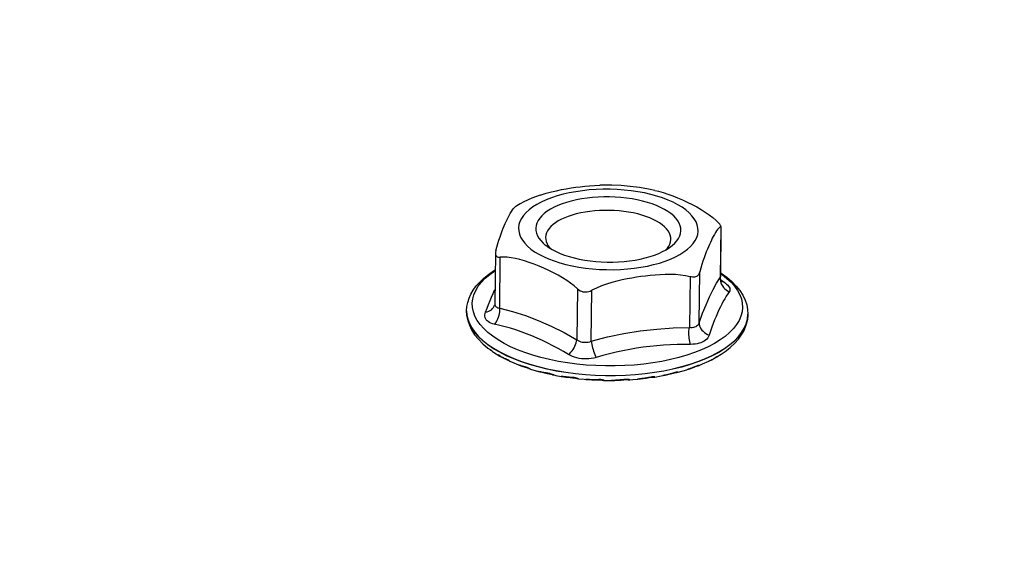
# Model space of a CAD drawing. Header units: inches. Extents: x 0 to 22, y 0 to 17.
# Tile 8 of 46: x 4.2 to 6.2, y 7.8 to 8.8. Entities that reach past the tile are written whole.
import ezdxf

# ---------------------------------------------------------------- set-up
doc = ezdxf.new("R2010")
doc.units = ezdxf.units.IN
doc.header["$LTSCALE"] = 1.21
doc.header["$MEASUREMENT"] = 0
doc.layers.get('0').update_dxf_attribs({"linetype": 'CONTINUOUS'})
doc.styles.get("Standard").update_dxf_attribs({"font": 'arial.ttf'})
doc.dimstyles.new('DIMSTYLE_1', dxfattribs={"dimtxt": 0.17, "dimasz": 0.2, "dimexe": 0.09, "dimexo": 0.07, "dimgap": 0.0425, "dimtad": 0, "dimtih": 1, "dimtoh": 1, "dimzin": 4, "dimdsep": 46, "dimtxsty": 'Standard', "dimblk": '_FILLED', "dimblk1": '_FILLED', "dimblk2": '_FILLED', "dimcen": 0.09, "dimadec": 3, "dimazin": 1, "dimtfac": 1, "dimtdec": 3, "dimtofl": 0, "dimtmove": 0, "dimatfit": 3, "dimldrblk": '_FILLED', "dimfxl": 0, "dimtolj": 1, "dimtzin": 4, "dimarcsym": 0})

# ---------------------------------------------------------------- blocks, each defined once
blk = doc.blocks.new('_FILLED')
at = {"color": 0, "linetype": 'ByBlock'}
blk.add_solid([(0, 0), (-1, 0.2), (-1, -0.2)], dxfattribs=at)
blk = doc.blocks.new('*D1')
at = {"color": 2, "linetype": 'Continuous'}
for p, q in [((20.9102, 11.4958), (20.8549, 11.6315)), ((21.0642, 11.1185), (20.9102, 11.4958)), ((20.9229, 11.4648), (11.4904, 7.6153)), ((1.2938, 3.4541), (10.7263, 7.3035)), ((1.2812, 3.4851), (1.2258, 3.6207)), ((1.4352, 3.1077), (1.2812, 3.4851))]:
    blk.add_line(p, q, dxfattribs=at)
at = {"color": 2, "linetype": 'Continuous', "xscale": 0.2, "yscale": 0.2, "zscale": 0.2}
for p, rotation in [((20.9229, 11.4648), 22.2006454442), ((1.2938, 3.4541), 202.2006454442)]:
    blk.add_blockref('_FILLED', p, dxfattribs=dict(at, rotation=rotation))
at = {"color": 2, "linetype": 'Continuous', "insert": (11.1084, 7.5444), "char_height": 0.17, "width": 0.594052, "attachment_point": 2, "line_spacing_factor": 0.9}
blk.add_mtext('37.00', dxfattribs=at)
blk = doc.blocks.new('*D2')
at = {"color": 2, "linetype": 'Continuous'}
for p, q in [((20.9184, 9.8257), (20.863, 9.9613)), ((21.0618, 9.4741), (20.9184, 9.8257)), ((20.9311, 9.7946), (11.4986, 5.9452)), ((1.302, 1.7839), (10.7345, 5.6333)), ((1.2893, 1.8149), (1.234, 1.9505)), ((1.4328, 1.4634), (1.2893, 1.8149))]:
    blk.add_line(p, q, dxfattribs=at)
at = {"color": 2, "linetype": 'Continuous', "xscale": 0.2, "yscale": 0.2, "zscale": 0.2}
for p, rotation in [((20.9311, 9.7946), 22.2006454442), ((1.302, 1.7839), 202.2006454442)]:
    blk.add_blockref('_FILLED', p, dxfattribs=dict(at, rotation=rotation))
at = {"color": 2, "linetype": 'Continuous', "insert": (11.1165, 5.8743), "char_height": 0.17, "width": 0.594052, "attachment_point": 2, "line_spacing_factor": 0.9}
blk.add_mtext('37.00', dxfattribs=at)

msp = doc.modelspace()

# ---------------------------------------------------------------- linework, layer by layer
at = {"color": 7, "linetype": 'Continuous'}
for p, q in [((5.643, 8.4113), (5.6417, 8.3096)), ((5.6436, 8.4121), (5.6423, 8.3109)), ((5.6436, 8.4121), (5.6436, 8.4122)), ((5.1925, 8.3586), (5.1912, 8.2574)), ((5.201, 8.2487), (5.2023, 8.3504)), ((5.5817, 8.3114), (5.5804, 8.2097)), ((5.5998, 8.2192), (5.6011, 8.321)), ((5.6423, 8.3109), (5.6423, 8.3109)), ((5.6431, 8.305), (5.6462, 8.3032)), ((5.3568, 8.2872), (5.3555, 8.1855)), ((5.384, 8.1826), (5.3853, 8.2843)), ((5.1907, 8.2542), (5.1907, 8.2542)), ((5.1912, 8.2574), (5.1912, 8.2574)), ((5.135, 8.2435), (5.135, 8.2428)), ((5.6964, 8.2264), (5.6974, 8.2354)), ((5.6974, 8.2364), (5.6974, 8.2357)), ((5.6974, 8.2354), (5.6974, 8.2364)), ((5.6974, 8.2357), (5.6974, 8.2347)), ((5.1788, 8.1676), (5.1788, 8.1676)), ((5.1811, 8.166), (5.1802, 8.1666)), ((5.1804, 8.1665), (5.1818, 8.1655)), ((5.1824, 8.1651), (5.1811, 8.166)), ((5.1818, 8.1655), (5.1825, 8.1649)), ((5.182, 8.1654), (5.1825, 8.165)), ((5.1825, 8.1649), (5.1829, 8.1647)), ((5.1829, 8.1647), (5.1833, 8.1644)), ((5.1833, 8.1644), (5.1838, 8.164)), ((5.186, 8.1624), (5.1851, 8.1631)), ((5.1865, 8.1621), (5.1865, 8.1621)), ((5.6123, 8.1477), (5.6262, 8.1541)), ((5.6596, 8.1677), (5.6596, 8.1677)), ((5.6617, 8.1694), (5.6604, 8.1684)), ((5.6616, 8.1694), (5.6629, 8.1705)), ((5.6617, 8.1694), (5.6616, 8.1694)), ((5.6626, 8.1703), (5.6629, 8.1705)), ((5.2052, 8.1506), (5.2051, 8.1507)), ((5.2141, 8.1463), (5.2153, 8.1457)), ((5.2149, 8.1462), (5.2143, 8.1464)), ((5.2153, 8.1457), (5.2153, 8.1457)), ((5.2216, 8.1424), (5.2216, 8.1424)), ((5.2389, 8.1351), (5.2388, 8.1351)), ((5.2389, 8.1351), (5.2398, 8.1348)), ((5.5957, 8.1329), (5.5957, 8.1329)), ((5.6196, 8.1427), (5.6208, 8.1433)), ((5.6202, 8.143), (5.6214, 8.1436)), ((5.6214, 8.1436), (5.6233, 8.1446)), ((5.631, 8.1488), (5.6329, 8.1499)), ((5.6354, 8.1511), (5.6354, 8.1511)), ((5.2546, 8.1302), (5.2539, 8.1304)), ((5.255, 8.1298), (5.2551, 8.1298)), ((5.2629, 8.1267), (5.2624, 8.1269)), ((5.2629, 8.1267), (5.2788, 8.1221)), ((5.2629, 8.1267), (5.2629, 8.1267)), ((5.2795, 8.1219), (5.2788, 8.1221)), ((5.2962, 8.1182), (5.3004, 8.1174)), ((5.3002, 8.1179), (5.2994, 8.118)), ((5.3004, 8.1174), (5.3004, 8.1174)), ((5.309, 8.115), (5.3089, 8.115)), ((5.5284, 8.1138), (5.5274, 8.1136)), ((5.5295, 8.1235), (5.5476, 8.1273)), ((5.5557, 8.1203), (5.5559, 8.1203)), ((5.5581, 8.1205), (5.5754, 8.1255)), ((5.5767, 8.1259), (5.5754, 8.1255)), ((5.5755, 8.1255), (5.5761, 8.1257)), ((5.3249, 8.112), (5.3242, 8.1121)), ((5.3465, 8.1094), (5.3498, 8.1091)), ((5.3499, 8.1096), (5.3491, 8.1097)), ((5.3498, 8.1091), (5.3504, 8.1091)), ((5.3504, 8.1091), (5.3514, 8.109)), ((5.3586, 8.1074), (5.3582, 8.1074)), ((5.3586, 8.1074), (5.3586, 8.1074)), ((5.3742, 8.1059), (5.3734, 8.106)), ((5.3751, 8.1059), (5.3742, 8.1059)), ((5.3968, 8.1052), (5.4016, 8.1052)), ((5.4021, 8.1057), (5.4012, 8.1057)), ((5.4101, 8.1041), (5.4248, 8.104)), ((5.4101, 8.1041), (5.4101, 8.1041)), ((5.4259, 8.104), (5.4248, 8.104)), ((5.4539, 8.1056), (5.4548, 8.1057)), ((5.4548, 8.1057), (5.4558, 8.1057)), ((5.4772, 8.1066), (5.4767, 8.1065)), ((5.5115, 8.1108), (5.5115, 8.1108))]:
    msp.add_line(p, q, dxfattribs=at)
for points in [[(5.2817, 8.4744), (5.2838, 8.4751), (5.2941, 8.4782), (5.3044, 8.481), (5.3146, 8.4834), (5.3246, 8.4855), (5.3343, 8.4873), (5.3437, 8.4888), (5.353, 8.4902), (5.3621, 8.4914), (5.3713, 8.4924), (5.3808, 8.4933), (5.3905, 8.4939), (5.401, 8.4944)], [(5.5111, 8.4841), (5.4986, 8.4867), (5.4805, 8.4897), (5.4622, 8.492), (5.4438, 8.4936), (5.4254, 8.4944), (5.407, 8.4945), (5.401, 8.4944)], [(5.2817, 8.4744), (5.2651, 8.4682), (5.249, 8.4609)], [(5.5524, 8.351), (5.5614, 8.3558), (5.5694, 8.3609), (5.5766, 8.3662), (5.5828, 8.3719), (5.5879, 8.3777), (5.592, 8.3837), (5.5951, 8.3898), (5.597, 8.3961), (5.5979, 8.4024), (5.5976, 8.4087), (5.5962, 8.415), (5.5938, 8.4212), (5.5902, 8.4274), (5.5856, 8.4334), (5.58, 8.4392), (5.5733, 8.4449), (5.5658, 8.4503), (5.5573, 8.4554), (5.5479, 8.4602), (5.5377, 8.4647), (5.5269, 8.4688), (5.5153, 8.4726), (5.5031, 8.4759), (5.4905, 8.4788), (5.4773, 8.4812), (5.4638, 8.4832), (5.4501, 8.4847), (5.4361, 8.4857), (5.422, 8.4862), (5.4079, 8.4863), (5.3939, 8.4858), (5.38, 8.4848), (5.3664, 8.4834), (5.353, 8.4814), (5.3401, 8.479), (5.3277, 8.4762), (5.3158, 8.4729), (5.3045, 8.4692), (5.294, 8.4652), (5.2842, 8.4607)], [(5.5436, 8.3717), (5.5463, 8.3738), (5.5513, 8.3784), (5.5555, 8.3831), (5.5588, 8.388), (5.5613, 8.3929), (5.5628, 8.398), (5.5635, 8.4031), (5.5633, 8.4082), (5.5622, 8.4133), (5.5602, 8.4184), (5.5573, 8.4233), (5.5535, 8.4282), (5.549, 8.4329), (5.5436, 8.4375), (5.5374, 8.4419), (5.5305, 8.446), (5.5229, 8.4499), (5.5147, 8.4535), (5.5058, 8.4569), (5.4965, 8.4599), (5.4866, 8.4626), (5.4763, 8.4649), (5.4657, 8.4669), (5.4547, 8.4685), (5.4436, 8.4697), (5.4323, 8.4705), (5.4209, 8.4709), (5.4095, 8.4709), (5.3982, 8.4705), (5.3869, 8.4697), (5.3758, 8.4685), (5.3649, 8.4669), (5.3544, 8.4649), (5.3443, 8.4626), (5.3348, 8.4599), (5.3258, 8.4569), (5.3175, 8.4537), (5.3098, 8.4502)], [(5.5111, 8.4841), (5.5186, 8.4823), (5.5278, 8.4797), (5.5373, 8.4766), (5.547, 8.4731), (5.5568, 8.4692), (5.5666, 8.465), (5.5763, 8.4606), (5.5858, 8.4559), (5.595, 8.4511), (5.6038, 8.446), (5.6122, 8.4406), (5.62, 8.4351), (5.6272, 8.4295), (5.6339, 8.4238)], [(5.1931, 8.3629), (5.1951, 8.3704), (5.1972, 8.3776), (5.1995, 8.3846), (5.2017, 8.3912), (5.204, 8.3973), (5.2062, 8.403), (5.2083, 8.4082), (5.2103, 8.413), (5.2122, 8.4175), (5.2142, 8.4217), (5.2161, 8.4259), (5.2181, 8.4299), (5.2202, 8.434), (5.2223, 8.4379), (5.2245, 8.4416), (5.2267, 8.445), (5.2289, 8.448), (5.231, 8.4504), (5.2331, 8.4522), (5.2337, 8.4526)], [(5.249, 8.4609), (5.2419, 8.4573), (5.235, 8.4534), (5.2337, 8.4526)], [(5.2842, 8.4607), (5.2752, 8.4559), (5.2672, 8.4508), (5.26, 8.4454), (5.2539, 8.4398), (5.2487, 8.434), (5.2446, 8.428), (5.2416, 8.4219), (5.2396, 8.4156), (5.2388, 8.4093), (5.239, 8.403), (5.2404, 8.3967), (5.2429, 8.3905), (5.2464, 8.3843), (5.251, 8.3783), (5.2566, 8.3725), (5.2633, 8.3668), (5.2709, 8.3614), (5.2794, 8.3563), (5.2887, 8.3515), (5.2989, 8.347), (5.3098, 8.3429), (5.3213, 8.3391), (5.3335, 8.3358), (5.3462, 8.3329), (5.3593, 8.3305), (5.3728, 8.3285), (5.3865, 8.327), (5.4005, 8.326), (5.4146, 8.3255), (5.4287, 8.3254), (5.4427, 8.3259), (5.4566, 8.3269), (5.4702, 8.3283), (5.4836, 8.3302), (5.4965, 8.3326), (5.5089, 8.3355), (5.5208, 8.3388), (5.5321, 8.3424), (5.5426, 8.3465), (5.5524, 8.351)], [(5.3098, 8.4502), (5.3026, 8.4463), (5.2961, 8.4422), (5.2903, 8.4379), (5.2853, 8.4333), (5.2811, 8.4286), (5.2778, 8.4237), (5.2753, 8.4188), (5.2738, 8.4137), (5.2731, 8.4086), (5.2733, 8.4035), (5.2744, 8.3984), (5.2765, 8.3933), (5.2793, 8.3883), (5.2831, 8.3835), (5.2877, 8.3787), (5.2922, 8.3748)], [(5.5433, 8.3864), (5.5431, 8.39), (5.5421, 8.3944), (5.5404, 8.3988), (5.5379, 8.403), (5.5347, 8.4072), (5.5307, 8.4113), (5.5261, 8.4153), (5.5208, 8.419), (5.5148, 8.4226), (5.5083, 8.426), (5.5012, 8.4291), (5.4936, 8.432), (5.4855, 8.4346), (5.477, 8.4369), (5.4681, 8.4389), (5.4589, 8.4406), (5.4495, 8.442), (5.4399, 8.443), (5.4301, 8.4437), (5.4203, 8.444), (5.4105, 8.444), (5.4007, 8.4437), (5.391, 8.443), (5.3814, 8.442), (5.372, 8.4406), (5.363, 8.4389), (5.3543, 8.4369), (5.3461, 8.4346), (5.3383, 8.432), (5.3312, 8.4292), (5.3246, 8.4262)], [(5.3246, 8.4262), (5.3183, 8.4229), (5.3127, 8.4193), (5.3077, 8.4156), (5.3034, 8.4116), (5.2998, 8.4076), (5.2969, 8.4034), (5.2948, 8.3991), (5.2934, 8.3947), (5.2929, 8.3903), (5.2928, 8.3896)], [(5.643, 8.4113), (5.6411, 8.4103), (5.6391, 8.4086), (5.6369, 8.4061), (5.6347, 8.4031), (5.6325, 8.3996), (5.6303, 8.3959), (5.6282, 8.3921), (5.6262, 8.3882), (5.6243, 8.3842), (5.6223, 8.3801), (5.6204, 8.3758), (5.6184, 8.3712), (5.6163, 8.3663), (5.6141, 8.361), (5.6119, 8.3553), (5.6097, 8.3492), (5.6075, 8.3427), (5.6053, 8.3358), (5.6032, 8.3286), (5.6011, 8.321)], [(5.6436, 8.4122), (5.6434, 8.4129), (5.6429, 8.4139), (5.6421, 8.415), (5.6411, 8.4163), (5.6398, 8.4179), (5.6382, 8.4196), (5.6362, 8.4216), (5.6339, 8.4238)], [(5.643, 8.4113), (5.6435, 8.4116), (5.6436, 8.4121)], [(5.2928, 8.3896), (5.2931, 8.3859), (5.294, 8.3815), (5.2958, 8.3772), (5.2982, 8.3729), (5.3015, 8.3687), (5.302, 8.3681)], [(5.2922, 8.3748), (5.2931, 8.3742), (5.2992, 8.3698), (5.3061, 8.3657), (5.3137, 8.3618), (5.3219, 8.3581), (5.3308, 8.3548), (5.3402, 8.3518), (5.35, 8.3491), (5.3603, 8.3468), (5.371, 8.3448), (5.3819, 8.3432), (5.393, 8.342), (5.4043, 8.3412), (5.4157, 8.3408), (5.4271, 8.3408), (5.4385, 8.3412), (5.4497, 8.342), (5.4609, 8.3432), (5.4717, 8.3448), (5.4822, 8.3468), (5.4923, 8.3491), (5.5018, 8.3518), (5.5108, 8.3547), (5.5191, 8.358), (5.5268, 8.3615)], [(5.5268, 8.3615), (5.534, 8.3654), (5.5406, 8.3695), (5.5436, 8.3717)], [(5.5335, 8.3651), (5.5364, 8.3683), (5.5393, 8.3725), (5.5414, 8.3768), (5.5427, 8.3812), (5.5433, 8.3856), (5.5433, 8.3864)], [(5.1931, 8.3629), (5.1926, 8.3604), (5.1925, 8.3585)], [(5.1925, 8.3585), (5.1925, 8.3581), (5.1927, 8.3561), (5.1932, 8.3545), (5.194, 8.3531), (5.195, 8.352), (5.1963, 8.3512), (5.1979, 8.3506), (5.1999, 8.3504), (5.2023, 8.3504)], [(5.3568, 8.2872), (5.3501, 8.293), (5.3429, 8.2986), (5.3351, 8.3041), (5.3267, 8.3094), (5.3179, 8.3145), (5.3087, 8.3194), (5.2992, 8.324), (5.2895, 8.3285), (5.2797, 8.3326), (5.2699, 8.3365), (5.2602, 8.34), (5.2507, 8.3431), (5.2415, 8.3458), (5.2326, 8.3479), (5.2242, 8.3494), (5.2163, 8.3504), (5.209, 8.3507), (5.2023, 8.3504)], [(5.135, 8.2435), (5.1356, 8.2518), (5.1372, 8.2601), (5.1398, 8.2683), (5.1434, 8.2766), (5.1482, 8.2848), (5.1541, 8.2929), (5.1612, 8.3008), (5.1693, 8.3085), (5.1784, 8.3159), (5.1885, 8.3229), (5.1921, 8.3251)], [(5.6182, 8.1714), (5.6049, 8.1653), (5.5906, 8.1596), (5.5754, 8.1545), (5.5594, 8.1498), (5.5427, 8.1457), (5.5253, 8.1421), (5.5074, 8.1391), (5.489, 8.1366), (5.4702, 8.1348), (5.4512, 8.1336), (5.432, 8.133), (5.4127, 8.133), (5.3934, 8.1336), (5.3743, 8.1348), (5.3553, 8.1367), (5.3367, 8.1391), (5.3185, 8.1421), (5.3008, 8.1457), (5.2836, 8.1499), (5.2672, 8.1545), (5.2515, 8.1597), (5.2366, 8.1654), (5.2227, 8.1715), (5.2097, 8.178), (5.1978, 8.185), (5.1871, 8.1922), (5.1774, 8.1998), (5.169, 8.2077), (5.1619, 8.2158), (5.1561, 8.2241), (5.1515, 8.2325), (5.1484, 8.2411), (5.1466, 8.2497), (5.1461, 8.2584), (5.1471, 8.267), (5.1494, 8.2755), (5.1531, 8.284), (5.1581, 8.2923), (5.1645, 8.3004), (5.1721, 8.3082), (5.181, 8.3158), (5.191, 8.3231), (5.192, 8.3237)], [(5.5817, 8.3114), (5.5724, 8.3134), (5.5627, 8.3148), (5.5526, 8.3156), (5.5423, 8.3159), (5.532, 8.3159), (5.5219, 8.3154), (5.5119, 8.3148), (5.5022, 8.3139), (5.4927, 8.3128), (5.4835, 8.3116), (5.4744, 8.3103), (5.4652, 8.3088), (5.4557, 8.307), (5.4459, 8.305), (5.4356, 8.3026), (5.4252, 8.2998), (5.4147, 8.2966), (5.4044, 8.2929), (5.3946, 8.2888), (5.3853, 8.2843)], [(5.5943, 8.3119), (5.5926, 8.3113), (5.5908, 8.3108), (5.5888, 8.3106), (5.5866, 8.3106), (5.5842, 8.3109), (5.5817, 8.3114)], [(5.6011, 8.321), (5.6004, 8.3189), (5.5996, 8.317), (5.5985, 8.3154), (5.5972, 8.314), (5.5958, 8.3128), (5.5943, 8.3119)], [(5.5998, 8.2192), (5.6069, 8.2382), (5.6139, 8.2555), (5.6209, 8.2714), (5.6278, 8.2856), (5.6348, 8.2984), (5.6417, 8.3096)], [(5.6417, 8.3096), (5.6422, 8.3102), (5.6423, 8.3109)], [(5.6417, 8.3096), (5.6418, 8.3061), (5.6423, 8.3026)], [(5.6426, 8.3071), (5.6424, 8.3095), (5.6423, 8.3109)], [(5.6424, 8.3194), (5.644, 8.3184), (5.6553, 8.3103), (5.6654, 8.3017), (5.6742, 8.2927), (5.6815, 8.2836), (5.6874, 8.2742), (5.692, 8.2648), (5.6951, 8.2553), (5.6969, 8.2458), (5.6974, 8.2364)], [(5.6424, 8.3179), (5.6457, 8.3157), (5.6553, 8.3081), (5.6637, 8.3003), (5.6709, 8.2922), (5.6767, 8.2839), (5.6812, 8.2754), (5.6844, 8.2669), (5.6862, 8.2582), (5.6866, 8.2496), (5.6857, 8.241)], [(5.6423, 8.3026), (5.6433, 8.2993), (5.6446, 8.2961), (5.6463, 8.293), (5.6485, 8.2901), (5.651, 8.2874), (5.6538, 8.285), (5.6569, 8.283), (5.6602, 8.2813)], [(5.6437, 8.3034), (5.6431, 8.3051), (5.6426, 8.3071)], [(5.6451, 8.3008), (5.6451, 8.3007), (5.645, 8.3009), (5.6447, 8.3014), (5.6442, 8.3022), (5.6437, 8.3034)], [(5.6462, 8.3032), (5.6494, 8.301), (5.6523, 8.2988), (5.6548, 8.2966), (5.657, 8.2945), (5.6587, 8.2923), (5.6601, 8.2903), (5.661, 8.2883), (5.6614, 8.2864), (5.6615, 8.2846), (5.6611, 8.2829), (5.6602, 8.2813)], [(5.1727, 8.2404), (5.1758, 8.2484), (5.1789, 8.2561), (5.1819, 8.2636), (5.1849, 8.2708), (5.1879, 8.2777), (5.1908, 8.2844), (5.1916, 8.286)], [(5.3568, 8.2872), (5.3593, 8.2852), (5.362, 8.2835), (5.3647, 8.2823), (5.3674, 8.2815), (5.3702, 8.281), (5.3731, 8.2809), (5.376, 8.2811), (5.379, 8.2818), (5.3821, 8.2828), (5.3853, 8.2843)], [(5.6602, 8.2813), (5.6572, 8.2769), (5.6542, 8.2723), (5.6512, 8.2674), (5.6482, 8.2623), (5.6452, 8.2568), (5.6423, 8.2511), (5.6394, 8.245), (5.6365, 8.2386), (5.6337, 8.232), (5.6309, 8.225), (5.6281, 8.2178), (5.6254, 8.2102), (5.6226, 8.2025), (5.6199, 8.1945)], [(5.1727, 8.2404), (5.176, 8.2412), (5.1791, 8.2424), (5.1819, 8.2438), (5.1844, 8.2455), (5.1866, 8.2476), (5.1885, 8.2499), (5.19, 8.2525), (5.1907, 8.2542)], [(5.1912, 8.2574), (5.1912, 8.257), (5.1911, 8.256), (5.191, 8.2553), (5.1908, 8.2547), (5.1907, 8.2542)], [(5.1912, 8.2574), (5.1912, 8.2572), (5.1914, 8.2554), (5.1919, 8.2538), (5.1927, 8.2524), (5.1938, 8.2512), (5.1952, 8.2502), (5.1969, 8.2495), (5.1988, 8.249), (5.201, 8.2487)], [(5.135, 8.2435), (5.1354, 8.2355), (5.1373, 8.2266), (5.1406, 8.2177), (5.1453, 8.2089), (5.1514, 8.2002), (5.1588, 8.1918), (5.1676, 8.1836), (5.1776, 8.1757), (5.1888, 8.1682), (5.2012, 8.161), (5.2147, 8.1542), (5.2292, 8.1478), (5.2446, 8.1419), (5.261, 8.1365), (5.2781, 8.1316), (5.2959, 8.1273), (5.3143, 8.1236), (5.3333, 8.1204), (5.3527, 8.1179), (5.3724, 8.116), (5.3923, 8.1147), (5.4124, 8.1141), (5.4325, 8.114), (5.4524, 8.1147), (5.4722, 8.116), (5.4918, 8.1179), (5.5109, 8.1204), (5.5295, 8.1235)], [(5.135, 8.2428), (5.1355, 8.2334), (5.1373, 8.2239), (5.1405, 8.2144), (5.145, 8.2049), (5.151, 8.1955), (5.1584, 8.1863), (5.1673, 8.1773), (5.1774, 8.1687), (5.1788, 8.1676)], [(5.5476, 8.1265), (5.5295, 8.1228), (5.5109, 8.1197), (5.4918, 8.1171), (5.4722, 8.1152), (5.4524, 8.1139), (5.4324, 8.1133), (5.4124, 8.1133), (5.3923, 8.114), (5.3724, 8.1152), (5.3527, 8.1172), (5.3333, 8.1197), (5.3143, 8.1228), (5.2959, 8.1266), (5.2781, 8.1309), (5.2609, 8.1358), (5.2446, 8.1412), (5.2292, 8.1471), (5.2146, 8.1534), (5.2012, 8.1602), (5.1888, 8.1674), (5.1776, 8.175), (5.1676, 8.1829), (5.1588, 8.1911), (5.1514, 8.1995), (5.1453, 8.2081), (5.1406, 8.2169), (5.1373, 8.2258), (5.1354, 8.2348), (5.135, 8.2428)], [(5.1903, 8.2164), (5.1867, 8.2174), (5.1835, 8.2185), (5.1806, 8.2199), (5.1781, 8.2216), (5.1759, 8.2234), (5.1742, 8.2254), (5.1728, 8.2276), (5.1719, 8.2299), (5.1715, 8.2324), (5.1714, 8.235), (5.1719, 8.2377), (5.1727, 8.2404)], [(5.1903, 8.2164), (5.1925, 8.2188), (5.1944, 8.2215), (5.1961, 8.2244), (5.1976, 8.2275), (5.1989, 8.2308), (5.1999, 8.2343), (5.2006, 8.2379), (5.2011, 8.2415), (5.2012, 8.2452), (5.201, 8.2487)], [(5.201, 8.2487), (5.2268, 8.242), (5.2526, 8.2338), (5.2783, 8.2241), (5.3041, 8.2128), (5.3298, 8.1999), (5.3555, 8.1855)], [(5.6857, 8.241), (5.6834, 8.2324), (5.6797, 8.224), (5.6746, 8.2157), (5.6683, 8.2076), (5.6607, 8.1997), (5.6518, 8.1921), (5.6417, 8.1849), (5.6305, 8.1779), (5.6182, 8.1714)], [(5.6629, 8.1705), (5.6712, 8.1784), (5.6783, 8.1863), (5.6842, 8.1944), (5.689, 8.2026), (5.6926, 8.2109), (5.6952, 8.2191), (5.6968, 8.2274), (5.6974, 8.2357)], [(5.6974, 8.2347), (5.6964, 8.2257), (5.694, 8.2168), (5.6902, 8.208), (5.6849, 8.1994), (5.6783, 8.1909)], [(5.3389, 8.1557), (5.3285, 8.1618), (5.318, 8.1678), (5.3075, 8.1734), (5.297, 8.1788), (5.2865, 8.184), (5.2759, 8.1888), (5.2653, 8.1933), (5.2546, 8.1975), (5.244, 8.2014), (5.2333, 8.2049), (5.2225, 8.2082), (5.2118, 8.2112), (5.2011, 8.2139), (5.1903, 8.2164)], [(5.5998, 8.2192), (5.599, 8.2172), (5.5979, 8.2154), (5.5966, 8.2138), (5.5949, 8.2124), (5.593, 8.2113), (5.5909, 8.2104), (5.5886, 8.2098), (5.5861, 8.2095), (5.5833, 8.2094), (5.5804, 8.2097)], [(5.5998, 8.2192), (5.6001, 8.2162), (5.6008, 8.2132), (5.602, 8.2103), (5.6035, 8.2075), (5.6054, 8.2048), (5.6077, 8.2023), (5.6103, 8.1999), (5.6133, 8.1978), (5.6165, 8.196), (5.6199, 8.1945)], [(5.6704, 8.1835), (5.6783, 8.1917), (5.6849, 8.2001), (5.6902, 8.2087), (5.694, 8.2175), (5.6964, 8.2264)], [(5.384, 8.1826), (5.4168, 8.191), (5.4496, 8.1978), (5.4823, 8.2031), (5.515, 8.2068), (5.5477, 8.209), (5.5804, 8.2097)], [(5.5826, 8.1761), (5.5818, 8.1788), (5.581, 8.1817), (5.5804, 8.1849), (5.58, 8.1882), (5.5797, 8.1917), (5.5795, 8.1953), (5.5795, 8.1989), (5.5796, 8.2026), (5.58, 8.2062), (5.5804, 8.2097)], [(5.6199, 8.1945), (5.6188, 8.1917), (5.6172, 8.1891), (5.6152, 8.1868), (5.6128, 8.1846), (5.6101, 8.1826), (5.607, 8.1809)], [(5.3389, 8.1557), (5.3413, 8.1579), (5.3436, 8.1604), (5.3458, 8.1632), (5.3478, 8.1661), (5.3497, 8.1691), (5.3513, 8.1723), (5.3528, 8.1756), (5.354, 8.179), (5.3549, 8.1823), (5.3555, 8.1855)], [(5.3555, 8.1855), (5.3579, 8.1839), (5.3605, 8.1826), (5.3632, 8.1815), (5.366, 8.1808), (5.369, 8.1803), (5.372, 8.1802), (5.375, 8.1803), (5.378, 8.1808), (5.3811, 8.1815), (5.384, 8.1826)], [(5.384, 8.1826), (5.3846, 8.1793), (5.3852, 8.1759), (5.386, 8.1725), (5.3869, 8.1691), (5.3879, 8.1656), (5.3889, 8.1622), (5.3901, 8.1589), (5.3913, 8.1557), (5.3925, 8.1527), (5.3938, 8.15)], [(5.5826, 8.1761), (5.5691, 8.1761), (5.5557, 8.1759), (5.5422, 8.1754), (5.5287, 8.1746), (5.5151, 8.1735), (5.5016, 8.1721), (5.4881, 8.1704), (5.4746, 8.1684), (5.4611, 8.166), (5.4476, 8.1634), (5.4341, 8.1605), (5.4207, 8.1572), (5.4073, 8.1538), (5.3938, 8.15)], [(5.607, 8.1809), (5.6036, 8.1794), (5.5999, 8.1782), (5.5959, 8.1773), (5.5917, 8.1766), (5.5873, 8.1762), (5.5826, 8.1761)], [(5.6612, 8.1749), (5.6507, 8.1673), (5.639, 8.1601), (5.6262, 8.1533)], [(5.6507, 8.1681), (5.6612, 8.1756), (5.6704, 8.1835)], [(5.6783, 8.1909), (5.6704, 8.1828), (5.6612, 8.1749)], [(5.1802, 8.1666), (5.1793, 8.1672), (5.1788, 8.1676)], [(5.1788, 8.1676), (5.1791, 8.1674), (5.1804, 8.1665)], [(5.1851, 8.1631), (5.1835, 8.1643), (5.1829, 8.1647), (5.1824, 8.1651)], [(5.1838, 8.164), (5.1851, 8.1631), (5.1858, 8.1626), (5.1865, 8.1621)], [(5.1865, 8.1621), (5.1888, 8.1605), (5.2014, 8.1528), (5.2052, 8.1507)], [(5.2043, 8.1511), (5.2037, 8.1515), (5.203, 8.1519), (5.2024, 8.1523), (5.2019, 8.1526), (5.2014, 8.153), (5.2009, 8.1533), (5.2005, 8.1536), (5.2, 8.1539), (5.1997, 8.1542), (5.1993, 8.1545), (5.199, 8.1548), (5.1987, 8.1551), (5.1984, 8.1553), (5.1982, 8.1556), (5.198, 8.1558), (5.1978, 8.1561)], [(5.3938, 8.15), (5.3891, 8.1488), (5.3842, 8.1479), (5.3794, 8.1473), (5.3745, 8.1471), (5.3696, 8.1471), (5.3648, 8.1474), (5.36, 8.1481), (5.3554, 8.149), (5.3509, 8.1503), (5.3467, 8.1518), (5.3427, 8.1536), (5.3389, 8.1557)], [(5.6262, 8.1533), (5.6123, 8.147), (5.5975, 8.1411), (5.5817, 8.1357), (5.565, 8.1308), (5.5476, 8.1265)], [(5.6262, 8.1541), (5.639, 8.1609), (5.6507, 8.1681)], [(5.6354, 8.1511), (5.6439, 8.1563), (5.654, 8.1633), (5.6596, 8.1677)], [(5.6596, 8.1677), (5.661, 8.1689), (5.6616, 8.1694)], [(5.2052, 8.1506), (5.2066, 8.1499), (5.2083, 8.1491), (5.2101, 8.1482), (5.212, 8.1472), (5.2141, 8.1463)], [(5.2143, 8.1464), (5.213, 8.1469), (5.2118, 8.1475), (5.2106, 8.148), (5.2095, 8.1485), (5.2085, 8.149), (5.2076, 8.1494), (5.2067, 8.1499), (5.2058, 8.1503), (5.2052, 8.1506)], [(5.2143, 8.1464), (5.2148, 8.146), (5.2153, 8.1457)], [(5.219, 8.1438), (5.2171, 8.145), (5.2163, 8.1454), (5.2155, 8.1458), (5.2149, 8.1462)], [(5.2153, 8.1457), (5.2158, 8.1455), (5.2163, 8.1453), (5.2169, 8.1449), (5.2176, 8.1445), (5.2192, 8.1437)], [(5.2211, 8.1427), (5.22, 8.1433), (5.219, 8.1438)], [(5.2192, 8.1437), (5.22, 8.1432), (5.2209, 8.1428), (5.2216, 8.1424)], [(5.2216, 8.1424), (5.2295, 8.139), (5.2388, 8.1351)], [(5.2539, 8.1304), (5.2523, 8.1309), (5.2508, 8.1313), (5.2493, 8.1317), (5.2479, 8.1321), (5.2466, 8.1325), (5.2454, 8.1328), (5.2443, 8.1332), (5.2432, 8.1336), (5.2422, 8.1339), (5.2412, 8.1342), (5.2403, 8.1346), (5.2395, 8.1349)], [(5.2398, 8.1348), (5.2435, 8.1334), (5.2474, 8.1321), (5.2517, 8.1307)], [(5.5476, 8.1273), (5.565, 8.1316), (5.5817, 8.1364), (5.5975, 8.1418), (5.6123, 8.1477)], [(5.5761, 8.1257), (5.5811, 8.1273), (5.5863, 8.1292), (5.5916, 8.1312), (5.5957, 8.1329)], [(5.5963, 8.1333), (5.5945, 8.1325), (5.5927, 8.1318), (5.5909, 8.1311), (5.5893, 8.1304), (5.5876, 8.1298), (5.5861, 8.1292), (5.5846, 8.1286), (5.5832, 8.1281), (5.5818, 8.1276), (5.5804, 8.1271), (5.5792, 8.1267), (5.5779, 8.1263), (5.5767, 8.1259)], [(5.5957, 8.1329), (5.5961, 8.133), (5.5965, 8.1332), (5.5969, 8.1333), (5.5972, 8.1334)], [(5.5963, 8.1333), (5.596, 8.133), (5.5957, 8.1329)], [(5.5999, 8.1341), (5.6, 8.1341), (5.5999, 8.1342), (5.5997, 8.1342), (5.5993, 8.1342), (5.5989, 8.1342), (5.5983, 8.134), (5.5977, 8.1339), (5.597, 8.1336), (5.5963, 8.1333)], [(5.5972, 8.1334), (5.5975, 8.1335), (5.5977, 8.1335), (5.5979, 8.1336), (5.598, 8.1336), (5.5982, 8.1336), (5.5985, 8.1337)], [(5.5985, 8.1337), (5.5988, 8.1337), (5.5991, 8.1338), (5.5995, 8.1339), (5.5999, 8.1341)], [(5.5999, 8.1341), (5.6069, 8.137), (5.6196, 8.1427)], [(5.6208, 8.1433), (5.625, 8.1454), (5.6292, 8.1477), (5.6324, 8.1496)], [(5.6233, 8.1446), (5.6252, 8.1456), (5.6271, 8.1466), (5.6291, 8.1477), (5.631, 8.1488)], [(5.6324, 8.1496), (5.6326, 8.1497), (5.6329, 8.1499), (5.6333, 8.1501), (5.6336, 8.1502), (5.6338, 8.1503)], [(5.6329, 8.1499), (5.6325, 8.1496), (5.6324, 8.1496)], [(5.6354, 8.1511), (5.6354, 8.1511), (5.6354, 8.1511), (5.6352, 8.1511), (5.6349, 8.151), (5.6345, 8.1508), (5.634, 8.1506), (5.6335, 8.1503), (5.6329, 8.1499)], [(5.6338, 8.1503), (5.634, 8.1504), (5.6341, 8.1505), (5.6343, 8.1505), (5.6346, 8.1507)], [(5.6346, 8.1507), (5.6348, 8.1508), (5.6351, 8.1509), (5.6354, 8.1511)], [(5.2517, 8.1307), (5.2553, 8.1297), (5.2559, 8.1295), (5.2567, 8.1292), (5.2575, 8.1289), (5.2585, 8.1285), (5.2594, 8.128), (5.2604, 8.1276), (5.2614, 8.1272), (5.2624, 8.1268), (5.2629, 8.1267)], [(5.2539, 8.1304), (5.2544, 8.1301), (5.2549, 8.1298), (5.255, 8.1298)], [(5.2571, 8.1292), (5.2562, 8.1296), (5.2554, 8.13), (5.2546, 8.1302)], [(5.2622, 8.1269), (5.2612, 8.1273), (5.2602, 8.1278), (5.2591, 8.1283), (5.2581, 8.1288), (5.2571, 8.1292)], [(5.2791, 8.122), (5.2814, 8.1214), (5.286, 8.1203), (5.2909, 8.1192), (5.2962, 8.1182)], [(5.2994, 8.118), (5.2975, 8.1183), (5.2957, 8.1186), (5.294, 8.1189), (5.2924, 8.1191), (5.2909, 8.1194), (5.2895, 8.1197), (5.2881, 8.1199), (5.2868, 8.1202), (5.2856, 8.1204), (5.2844, 8.1207), (5.2833, 8.1209), (5.2823, 8.1212), (5.2813, 8.1214), (5.2804, 8.1216)], [(5.2994, 8.118), (5.2998, 8.1177), (5.3001, 8.1175), (5.3004, 8.1174)], [(5.3029, 8.1171), (5.3019, 8.1175), (5.301, 8.1177), (5.3002, 8.1179)], [(5.3004, 8.1174), (5.3007, 8.1174), (5.3014, 8.1172)], [(5.3014, 8.1172), (5.3023, 8.117), (5.3032, 8.1168), (5.3041, 8.1164), (5.306, 8.1158)], [(5.3089, 8.115), (5.3079, 8.1152), (5.3069, 8.1156), (5.3059, 8.116), (5.3049, 8.1164), (5.3039, 8.1168), (5.3029, 8.1171)], [(5.306, 8.1158), (5.3069, 8.1155), (5.3079, 8.1152), (5.309, 8.115)], [(5.309, 8.115), (5.3135, 8.1141), (5.3242, 8.1121)], [(5.5115, 8.1108), (5.524, 8.113), (5.5274, 8.1136)], [(5.5278, 8.1137), (5.5323, 8.1146), (5.5375, 8.1158), (5.5429, 8.1171), (5.5484, 8.1185), (5.5526, 8.1197)], [(5.5532, 8.1202), (5.5511, 8.1196), (5.5492, 8.119), (5.5473, 8.1184), (5.5454, 8.1179), (5.5437, 8.1174), (5.542, 8.117), (5.5404, 8.1165), (5.5388, 8.1161), (5.5373, 8.1158), (5.5359, 8.1154), (5.5345, 8.1151), (5.5332, 8.1148), (5.5319, 8.1145), (5.5307, 8.1143), (5.5295, 8.114), (5.5284, 8.1138)], [(5.5532, 8.1202), (5.553, 8.1199), (5.5527, 8.1197), (5.5526, 8.1197)], [(5.5526, 8.1197), (5.553, 8.1198), (5.5536, 8.12), (5.5542, 8.1201)], [(5.5547, 8.1206), (5.554, 8.1204), (5.5532, 8.1202)], [(5.5542, 8.1201), (5.5547, 8.1202), (5.5551, 8.1202), (5.5554, 8.1203), (5.5557, 8.1203)], [(5.5581, 8.1205), (5.5582, 8.1206), (5.558, 8.1206), (5.5578, 8.1207), (5.5574, 8.1208), (5.5569, 8.1208), (5.5562, 8.1208), (5.5555, 8.1207), (5.5547, 8.1206)], [(5.5559, 8.1203), (5.5564, 8.1203), (5.5567, 8.1203), (5.557, 8.1203), (5.5574, 8.1204), (5.5579, 8.1205), (5.5581, 8.1205)], [(5.3243, 8.1121), (5.3255, 8.1119), (5.3293, 8.1113), (5.3333, 8.1108), (5.3375, 8.1103), (5.3419, 8.1098), (5.3465, 8.1094)], [(5.3491, 8.1097), (5.347, 8.1098), (5.345, 8.1099), (5.3432, 8.11), (5.3414, 8.1102), (5.3397, 8.1103), (5.3381, 8.1104), (5.3365, 8.1106), (5.3351, 8.1107), (5.3337, 8.1109), (5.3324, 8.111), (5.3311, 8.1111), (5.33, 8.1113), (5.3288, 8.1114), (5.3278, 8.1116), (5.3267, 8.1117), (5.3258, 8.1119), (5.3249, 8.112)], [(5.3491, 8.1097), (5.3494, 8.1094), (5.3496, 8.1092), (5.3498, 8.1091)], [(5.3518, 8.1093), (5.3508, 8.1095), (5.3499, 8.1096)], [(5.3514, 8.109), (5.3524, 8.1088), (5.3534, 8.1086), (5.3544, 8.1083), (5.3554, 8.108), (5.3564, 8.1078), (5.3575, 8.1076), (5.3586, 8.1074)], [(5.3582, 8.1074), (5.3575, 8.1076), (5.3566, 8.1079), (5.3557, 8.1082), (5.3547, 8.1085), (5.3537, 8.1088), (5.3527, 8.1091), (5.3518, 8.1093)], [(5.3586, 8.1074), (5.3702, 8.1063), (5.3734, 8.106)], [(5.3738, 8.106), (5.3745, 8.1059), (5.3796, 8.1056), (5.3851, 8.1054), (5.3908, 8.1052), (5.3968, 8.1052)], [(5.4012, 8.1057), (5.399, 8.1056), (5.3969, 8.1055), (5.3949, 8.1055), (5.393, 8.1055), (5.3912, 8.1054), (5.3895, 8.1054), (5.3878, 8.1054), (5.3863, 8.1055), (5.3848, 8.1055), (5.3834, 8.1055), (5.382, 8.1055), (5.3807, 8.1056), (5.3795, 8.1056), (5.3783, 8.1057), (5.3772, 8.1057), (5.3761, 8.1058)], [(5.4012, 8.1057), (5.4013, 8.1054), (5.4015, 8.1052), (5.4016, 8.1052)], [(5.4016, 8.1052), (5.4023, 8.1052), (5.4033, 8.1051)], [(5.4039, 8.1055), (5.403, 8.1056), (5.4021, 8.1057)], [(5.4033, 8.1051), (5.4043, 8.105), (5.4052, 8.1049), (5.4062, 8.1047), (5.4071, 8.1045), (5.4079, 8.1044), (5.4089, 8.1042), (5.4099, 8.1042), (5.4101, 8.1041)], [(5.4101, 8.1041), (5.4097, 8.1042), (5.4091, 8.1043), (5.4084, 8.1045), (5.4076, 8.1047), (5.4068, 8.1049), (5.4059, 8.1052), (5.4049, 8.1054), (5.4039, 8.1055)], [(5.4253, 8.104), (5.4259, 8.104), (5.4313, 8.1042), (5.4369, 8.1044), (5.4428, 8.1047), (5.449, 8.1052), (5.4539, 8.1056)], [(5.4539, 8.1061), (5.4516, 8.1058), (5.4495, 8.1056), (5.4475, 8.1054), (5.4455, 8.1052), (5.4437, 8.105), (5.4419, 8.1049), (5.4402, 8.1047), (5.4386, 8.1046), (5.437, 8.1045), (5.4355, 8.1044), (5.4341, 8.1043), (5.4328, 8.1043), (5.4315, 8.1042), (5.4303, 8.1042), (5.4291, 8.1041), (5.428, 8.1041), (5.4269, 8.1041), (5.4259, 8.104)], [(5.4556, 8.1062), (5.4547, 8.1062), (5.4539, 8.1061)], [(5.4539, 8.1061), (5.4539, 8.1058), (5.4539, 8.1057), (5.4539, 8.1056)], [(5.4616, 8.1053), (5.4614, 8.1053), (5.461, 8.1054), (5.4605, 8.1055), (5.4599, 8.1057), (5.4592, 8.1058), (5.4583, 8.106), (5.4574, 8.1061), (5.4565, 8.1062), (5.4556, 8.1062)], [(5.4558, 8.1057), (5.4567, 8.1057), (5.4575, 8.1056), (5.4583, 8.1055), (5.459, 8.1055), (5.4597, 8.1054), (5.4605, 8.1053), (5.4614, 8.1053), (5.4616, 8.1053)], [(5.4616, 8.1053), (5.4676, 8.1057), (5.4767, 8.1065)], [(5.5051, 8.111), (5.503, 8.1106), (5.5009, 8.1101), (5.4989, 8.1098), (5.4969, 8.1094), (5.4951, 8.1091), (5.4933, 8.1088), (5.4916, 8.1085), (5.49, 8.1082), (5.4885, 8.108), (5.487, 8.1078), (5.4856, 8.1076), (5.4842, 8.1074), (5.4829, 8.1072), (5.4817, 8.107), (5.4805, 8.1069), (5.4793, 8.1068), (5.4782, 8.1067), (5.4772, 8.1066)], [(5.4772, 8.1066), (5.4828, 8.1072), (5.4883, 8.1079), (5.4941, 8.1087), (5.5001, 8.1097), (5.5048, 8.1105)], [(5.5051, 8.111), (5.505, 8.1107), (5.5049, 8.1106), (5.5048, 8.1105)], [(5.5048, 8.1105), (5.5055, 8.1107), (5.5064, 8.1108), (5.5072, 8.1108)], [(5.5068, 8.1113), (5.506, 8.1112), (5.5051, 8.111)], [(5.5115, 8.1108), (5.5113, 8.1109), (5.511, 8.111), (5.5105, 8.1111), (5.51, 8.1112), (5.5093, 8.1113), (5.5085, 8.1113), (5.5077, 8.1113), (5.5068, 8.1113)], [(5.5072, 8.1108), (5.5079, 8.1108), (5.5085, 8.1108), (5.509, 8.1108), (5.5094, 8.1108), (5.5099, 8.1108), (5.5104, 8.1107), (5.511, 8.1108), (5.5115, 8.1108)]]:
    msp.add_lwpolyline(points, dxfattribs=at)

# ---------------------------------------------------------------- dimensions: what is measured, and where the dimension line sits
at = {"color": 2, "linetype": 'Continuous'}
for base, p1, p2, picture, middle in [((20.9229, 11.4648), (1.4616, 3.0429), (21.0907, 11.0536), '*D1', (11.108, 7.4585)), ((20.9311, 9.7946), (1.4593, 1.3986), (21.0883, 9.4093), '*D2', (11.1162, 5.7883))]:
    dim = msp.add_linear_dim(base=base, p1=p1, p2=p2, angle=22.2006, text='37.00', dimstyle='DIMSTYLE_1', dxfattribs=at)
    dim.commit()
    dim.dimension.update_dxf_attribs({"geometry": picture, "text_midpoint": middle, "dimtype": 160})

doc.saveas('drawing.dxf')
